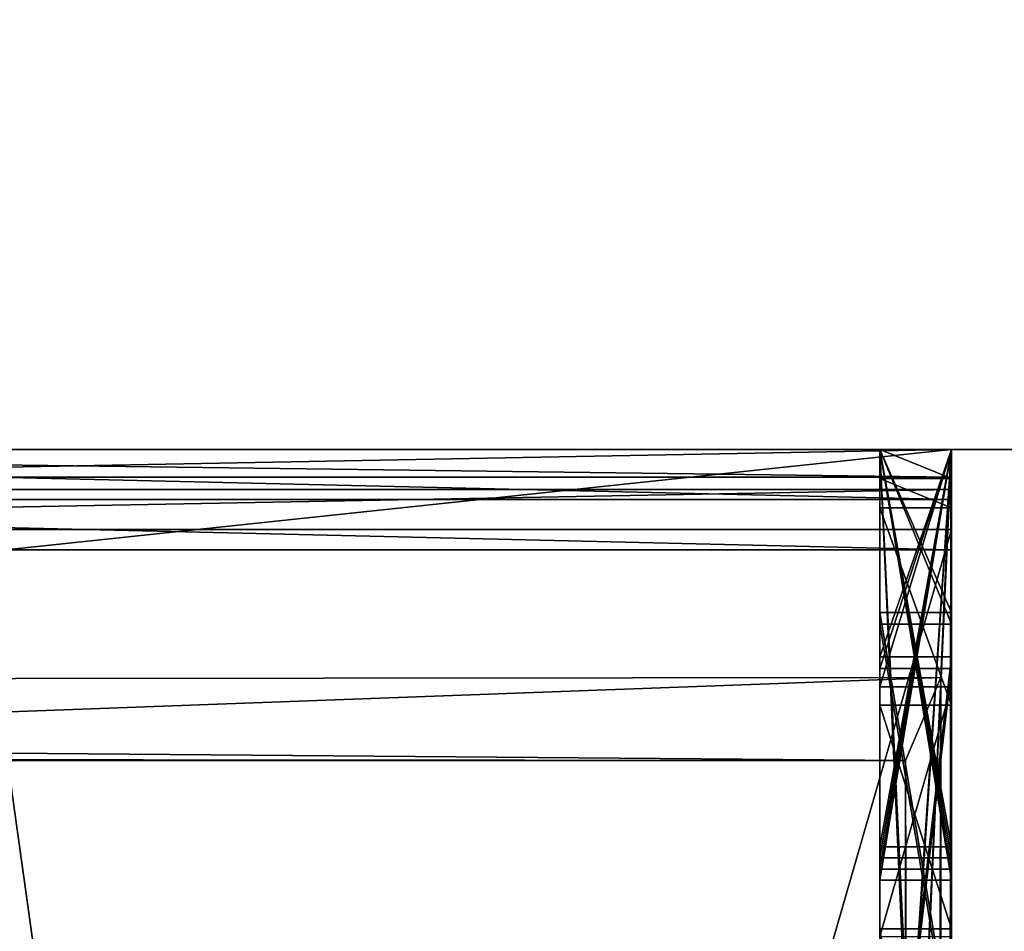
# Model space of a CAD drawing. Header units: millimetres. Extents: x -294 to 294, y -42 to 416.
# Tile 179 of 236: x 273.348 to 274.037, y -13.338 to -12.699. Entities that reach past the tile are written whole.
import ezdxf

# ---------------------------------------------------------------- set-up
doc = ezdxf.new("R2010")
doc.units = ezdxf.units.MM
doc.header["$LTSCALE"] = 65.185185
for name, color, linetype in [('1000', 7, 'CONTINUOUS'), ('1001', 7, 'CONTINUOUS'), ('1002', 7, 'CONTINUOUS'), ('1003', 7, 'CONTINUOUS'), ('1004', 7, 'CONTINUOUS'), ('1005', 7, 'CONTINUOUS'), ('1007', 7, 'CONTINUOUS'), ('1008', 7, 'CONTINUOUS'), ('1009', 7, 'CONTINUOUS'), ('1010', 7, 'CONTINUOUS'), ('1012', 7, 'CONTINUOUS'), ('1013', 7, 'CONTINUOUS'), ('1014', 7, 'CONTINUOUS'), ('1015', 7, 'CONTINUOUS'), ('1016', 7, 'CONTINUOUS'), ('1017', 7, 'CONTINUOUS'), ('1022', 7, 'CONTINUOUS'), ('1023', 7, 'CONTINUOUS'), ('1024', 7, 'CONTINUOUS'), ('1025', 7, 'CONTINUOUS'), ('1026', 7, 'CONTINUOUS'), ('1031', 7, 'CONTINUOUS'), ('1036', 7, 'CONTINUOUS'), ('785', 7, 'CONTINUOUS'), ('786', 7, 'CONTINUOUS'), ('814', 7, 'CONTINUOUS'), ('945', 7, 'CONTINUOUS'), ('946', 7, 'CONTINUOUS'), ('947', 7, 'CONTINUOUS'), ('948', 7, 'CONTINUOUS'), ('949', 7, 'CONTINUOUS'), ('950', 7, 'CONTINUOUS'), ('951', 7, 'CONTINUOUS'), ('952', 7, 'CONTINUOUS'), ('953', 7, 'CONTINUOUS'), ('954', 7, 'CONTINUOUS'), ('956', 7, 'CONTINUOUS'), ('957', 7, 'CONTINUOUS'), ('958', 7, 'CONTINUOUS'), ('959', 7, 'CONTINUOUS'), ('963', 7, 'CONTINUOUS'), ('964', 7, 'CONTINUOUS'), ('965', 7, 'CONTINUOUS'), ('969', 7, 'CONTINUOUS'), ('970', 7, 'CONTINUOUS'), ('971', 7, 'CONTINUOUS'), ('975', 7, 'CONTINUOUS'), ('976', 7, 'CONTINUOUS'), ('977', 7, 'CONTINUOUS'), ('981', 7, 'CONTINUOUS'), ('982', 7, 'CONTINUOUS'), ('983', 7, 'CONTINUOUS'), ('988', 7, 'CONTINUOUS'), ('989', 7, 'CONTINUOUS'), ('990', 7, 'CONTINUOUS'), ('991', 7, 'CONTINUOUS'), ('992', 7, 'CONTINUOUS'), ('993', 7, 'CONTINUOUS'), ('995', 7, 'CONTINUOUS'), ('996', 7, 'CONTINUOUS'), ('997', 7, 'CONTINUOUS'), ('998', 7, 'CONTINUOUS')]:
    doc.layers.add(name, color=color, linetype=linetype)

msp = doc.modelspace()

# ---------------------------------------------------------------- linework, layer by layer
at = {"layer": '1000', "color": 250, "linetype": 'Continuous', "true_color": 0x404040}
for points in [[(274, -13, -109.95434), (273.95, -13, -109.95434), (273.95, -13.28614, -110.02946), (274, -13, -109.95434)], [(274, -13.28614, -110.02946), (274, -13, -109.95434), (273.95, -13.28614, -110.02946), (274, -13.28614, -110.02946)]]:
    msp.add_3dface(points, dxfattribs=at)
at = {"layer": '1001', "color": 250, "linetype": 'Continuous', "true_color": 0x404040}
for points in [[(273.95, -13, -110.14437), (274, -13, -110.14437), (274, -13.28614, -110.02946), (273.95, -13, -110.14437)], [(273.95, -13, -110.14437), (274, -13.28614, -110.02946), (273.95, -13.28614, -110.02946), (273.95, -13, -110.14437)]]:
    msp.add_3dface(points, dxfattribs=at)
at = {"layer": '1002', "color": 250, "linetype": 'Continuous', "true_color": 0x404040}
for points in [[(273.95, -13, -113.51682), (274, -13, -113.51682), (274, -14.10137, -113.80502), (273.95, -13, -113.51682)], [(273.95, -13, -113.51682), (274, -14.10137, -113.80502), (273.95, -14.10137, -113.80502), (273.95, -13, -113.51682)]]:
    msp.add_3dface(points, dxfattribs=at)
at = {"layer": '1003', "color": 250, "linetype": 'Continuous', "true_color": 0x404040}
for points in [[(273.95, -13, -116.00191), (273.95, -13, -115.72552), (273.95, -13.29393, -115.64486), (273.95, -13, -116.00191)], [(273.95, -14.10906, -115.69804), (273.95, -13, -116.00191), (273.95, -14.1089, -115.65957), (273.95, -14.10906, -115.69804)], [(273.95, -14.1089, -115.65957), (273.95, -13, -116.00191), (273.95, -13.29393, -115.64486), (273.95, -14.1089, -115.65957)], [(273.95, -13, -115.53095), (273.95, -13, -115.22853), (273.95, -13.29393, -115.64486), (273.95, -13, -115.53095)], [(273.95, -13, -115.22853), (273.95, -14.1089, -115.65957), (273.95, -13.29393, -115.64486), (273.95, -13, -115.22853)]]:
    msp.add_3dface(points, dxfattribs=at)
at = {"layer": '1004', "color": 250, "linetype": 'Continuous', "true_color": 0x404040}
for points in [[(273.95, -13, -114.28721), (273.95, -13, -113.99677), (273.95, -13.30177, -113.87558), (273.95, -13, -114.28721)], [(273.95, -13, -114.28721), (273.95, -14.10137, -113.80502), (273.95, -14.10152, -113.84348), (273.95, -13, -114.28721)], [(273.95, -14.10137, -113.80502), (273.95, -13, -114.28721), (273.95, -13.30177, -113.87558), (273.95, -14.10137, -113.80502)], [(273.95, -13, -113.79636), (273.95, -13, -113.51682), (273.95, -13.30177, -113.87558), (273.95, -13, -113.79636)], [(273.95, -13, -113.51682), (273.95, -14.10137, -113.80502), (273.95, -13.30177, -113.87558), (273.95, -13, -113.51682)]]:
    msp.add_3dface(points, dxfattribs=at)
at = {"layer": '1005', "color": 250, "linetype": 'Continuous', "true_color": 0x404040}
for points in [[(274, -13, -116.00191), (273.95, -13, -116.00191), (273.95, -14.10906, -115.69804), (274, -13, -116.00191)], [(274, -14.10906, -115.69804), (274, -13, -116.00191), (273.95, -14.10906, -115.69804), (274, -14.10906, -115.69804)]]:
    msp.add_3dface(points, dxfattribs=at)
at = {"layer": '1007', "color": 250, "linetype": 'Continuous', "true_color": 0x404040}
for points in [[(273.95, -13, -115.22853), (274, -13, -115.22853), (274, -14.1089, -115.65957), (273.95, -13, -115.22853)], [(273.95, -13, -115.22853), (274, -14.1089, -115.65957), (273.95, -14.1089, -115.65957), (273.95, -13, -115.22853)]]:
    msp.add_3dface(points, dxfattribs=at)
at = {"layer": '1008', "color": 250, "linetype": 'Continuous', "true_color": 0x404040}
for points in [[(274, -13, -115.53095), (273.95, -13, -115.53095), (273.95, -13.29393, -115.64486), (274, -13, -115.53095)], [(274, -13.29393, -115.64486), (274, -13, -115.53095), (273.95, -13.29393, -115.64486), (274, -13.29393, -115.64486)]]:
    msp.add_3dface(points, dxfattribs=at)
at = {"layer": '1009', "color": 250, "linetype": 'Continuous', "true_color": 0x404040}
for points in [[(273.95, -13, -115.72552), (274, -13, -115.72552), (274, -13.29393, -115.64486), (273.95, -13, -115.72552)], [(273.95, -13, -115.72552), (274, -13.29393, -115.64486), (273.95, -13.29393, -115.64486), (273.95, -13, -115.72552)]]:
    msp.add_3dface(points, dxfattribs=at)
at = {"layer": '1010', "color": 250, "linetype": 'Continuous', "true_color": 0x404040}
for points in [[(274, -13, -114.28721), (273.95, -13, -114.28721), (273.95, -14.10152, -113.84348), (274, -13, -114.28721)], [(274, -14.10152, -113.84348), (274, -13, -114.28721), (273.95, -14.10152, -113.84348), (274, -14.10152, -113.84348)]]:
    msp.add_3dface(points, dxfattribs=at)
at = {"layer": '1012', "color": 250, "linetype": 'Continuous', "true_color": 0x404040}
for points in [[(274, -13, -113.79636), (273.95, -13, -113.79636), (273.95, -13.30177, -113.87558), (274, -13, -113.79636)], [(274, -13.30177, -113.87558), (274, -13, -113.79636), (273.95, -13.30177, -113.87558), (274, -13.30177, -113.87558)]]:
    msp.add_3dface(points, dxfattribs=at)
at = {"layer": '1013', "color": 250, "linetype": 'Continuous', "true_color": 0x404040}
for points in [[(273.95, -13, -113.99677), (274, -13, -113.99677), (274, -13.30177, -113.87558), (273.95, -13, -113.99677)], [(273.95, -13, -113.99677), (274, -13.30177, -113.87558), (273.95, -13.30177, -113.87558), (273.95, -13, -113.99677)]]:
    msp.add_3dface(points, dxfattribs=at)
at = {"layer": '1014', "color": 250, "linetype": 'Continuous', "true_color": 0x404040}
for points in [[(273.95, -13, -118.01145), (274, -13, -118.01145), (274, -13.11424, -118.01099), (273.95, -13, -118.01145)], [(273.95, -13, -118.01145), (274, -13.11424, -118.01099), (273.95, -13.11424, -118.01099), (273.95, -13, -118.01145)]]:
    msp.add_3dface(points, dxfattribs=at)
at = {"layer": '1015', "color": 250, "linetype": 'Continuous', "true_color": 0x404040}
for points in [[(273.95, -13, -118.28069), (273.95, -13, -118.01145), (273.95, -13.14538, -118.2801), (273.95, -13, -118.28069)], [(273.95, -13, -118.01145), (273.95, -13.11424, -118.01099), (273.95, -13.90591, -118.15145), (273.95, -13, -118.01145)], [(273.95, -13.14538, -118.2801), (273.95, -13, -118.01145), (273.95, -13.57472, -118.25705), (273.95, -13.14538, -118.2801)], [(273.95, -13.57472, -118.25705), (273.95, -13, -118.01145), (273.95, -13.90591, -118.15145), (273.95, -13.57472, -118.25705)], [(273.95, -13.90591, -118.15145), (273.95, -13.11424, -118.01099), (273.95, -13.41521, -117.99976), (273.95, -13.90591, -118.15145)]]:
    msp.add_3dface(points, dxfattribs=at)
at = {"layer": '1016', "color": 250, "linetype": 'Continuous', "true_color": 0x404040}
for points in [[(274, -13, -118.28069), (273.95, -13, -118.28069), (273.95, -13.14538, -118.2801), (274, -13, -118.28069)], [(274, -13.14538, -118.2801), (274, -13, -118.28069), (273.95, -13.14538, -118.2801), (274, -13.14538, -118.2801)]]:
    msp.add_3dface(points, dxfattribs=at)
at = {"layer": '1017', "color": 250, "linetype": 'Continuous', "true_color": 0x404040}
for points in [[(274, -13.58624, -118.25547), (274, -13.14538, -118.2801), (273.95, -13.57472, -118.25705), (274, -13.58624, -118.25547)], [(274, -13.14538, -118.2801), (273.95, -13.14538, -118.2801), (273.95, -13.57472, -118.25705), (274, -13.14538, -118.2801)]]:
    msp.add_3dface(points, dxfattribs=at)
at = {"layer": '1022', "color": 250, "linetype": 'Continuous', "true_color": 0x404040}
for points in [[(274, -13.11424, -118.01099), (274, -13.41205, -118.00001), (273.95, -13.11424, -118.01099), (274, -13.11424, -118.01099)], [(273.95, -13.11424, -118.01099), (274, -13.41205, -118.00001), (273.95, -13.41521, -117.99976), (273.95, -13.11424, -118.01099)]]:
    msp.add_3dface(points, dxfattribs=at)
at = {"layer": '1023', "color": 250, "linetype": 'Continuous', "true_color": 0x404040}
for points in [[(273.95, -13, -120.01147), (274, -13, -120.01147), (274, -13.12236, -120.01097), (273.95, -13, -120.01147)], [(273.95, -13, -120.01147), (274, -13.12236, -120.01097), (273.95, -13.12236, -120.01097), (273.95, -13, -120.01147)]]:
    msp.add_3dface(points, dxfattribs=at)
at = {"layer": '1024', "color": 250, "linetype": 'Continuous', "true_color": 0x404040}
for points in [[(273.95, -13, -120.2807), (273.95, -13, -120.01147), (273.95, -13.15351, -120.28008), (273.95, -13, -120.2807)], [(273.95, -13, -120.01147), (273.95, -13.12236, -120.01097), (273.95, -13.91404, -120.15143), (273.95, -13, -120.01147)], [(273.95, -13.15351, -120.28008), (273.95, -13, -120.01147), (273.95, -13.58284, -120.25703), (273.95, -13.15351, -120.28008)], [(273.95, -13.58284, -120.25703), (273.95, -13, -120.01147), (273.95, -13.91404, -120.15143), (273.95, -13.58284, -120.25703)], [(273.95, -13.91404, -120.15143), (273.95, -13.12236, -120.01097), (273.95, -13.42333, -119.99975), (273.95, -13.91404, -120.15143)]]:
    msp.add_3dface(points, dxfattribs=at)
at = {"layer": '1025', "color": 250, "linetype": 'Continuous', "true_color": 0x404040}
for points in [[(274, -13, -120.2807), (273.95, -13, -120.2807), (273.95, -13.15351, -120.28008), (274, -13, -120.2807)], [(274, -13.15351, -120.28008), (274, -13, -120.2807), (273.95, -13.15351, -120.28008), (274, -13.15351, -120.28008)]]:
    msp.add_3dface(points, dxfattribs=at)
at = {"layer": '1026', "color": 250, "linetype": 'Continuous', "true_color": 0x404040}
for points in [[(274, -13.59436, -120.25545), (274, -13.15351, -120.28008), (273.95, -13.58284, -120.25703), (274, -13.59436, -120.25545)], [(274, -13.15351, -120.28008), (273.95, -13.15351, -120.28008), (273.95, -13.58284, -120.25703), (274, -13.15351, -120.28008)]]:
    msp.add_3dface(points, dxfattribs=at)
at = {"layer": '1031', "color": 250, "linetype": 'Continuous', "true_color": 0x404040}
for points in [[(274, -13.12236, -120.01097), (274, -13.42017, -119.99999), (273.95, -13.12236, -120.01097), (274, -13.12236, -120.01097)], [(273.95, -13.12236, -120.01097), (274, -13.42017, -119.99999), (273.95, -13.42333, -119.99975), (273.95, -13.12236, -120.01097)]]:
    msp.add_3dface(points, dxfattribs=at)
at = {"layer": '1036', "color": 250, "linetype": 'Continuous', "true_color": 0x404040}
for points in [[(273.96779, -13.21792, -19.41745), (272.1, -13.2163, -19.01745), (273.33846, -13.21267, -18.12333), (273.96779, -13.21792, -19.41745)], [(272.28417, -13.21703, -19.19694), (272.1, -13.2163, -19.01745), (273.96779, -13.21792, -19.41745), (272.28417, -13.21703, -19.19694)], [(272.41652, -13.21792, -19.41745), (272.28417, -13.21703, -19.19694), (273.96779, -13.21792, -19.41745), (272.41652, -13.21792, -19.41745)]]:
    msp.add_3dface(points, dxfattribs=at)
at = {"layer": '785', "color": 250, "linetype": 'Continuous', "true_color": 0x404040}
for points in [[(275.7, -13), (252.6, -13), (255.23225, -13, -18.05057), (275.7, -13)], [(252.6, -13, -447), (275.7, -13, -447), (260.79574, -13, -443.42183), (252.6, -13, -447)], [(257, -13, -17.31832), (275.7, -13), (255.23225, -13, -18.05057), (257, -13, -17.31832)], [(257.69742, -13, -17.31832), (275.7, -13), (257, -13, -17.31832), (257.69742, -13, -17.31832)], [(257.6975, -13, -18.81833), (275.7, -13), (257.69742, -13, -17.31832), (257.6975, -13, -18.81833)], [(275.7, -13), (257.6975, -13, -18.81833), (272.49907, -13, -19.77523), (275.7, -13)], [(260.79574, -13, -443.42183), (275.7, -13, -447), (270.95366, -13, -413.42158), (260.79574, -13, -443.42183)], [(274, -13, -352.32605), (272.5, -13, -352.32605), (270.95366, -13, -413.42158), (274, -13, -352.32605)], [(275.7, -13, -447), (274, -13, -352.32605), (270.95366, -13, -413.42158), (275.7, -13, -447)], [(275.7, -13), (272.49907, -13, -19.77523), (273.99963, -13, -19.77523), (275.7, -13)], [(272.5, -13, -339.82136), (272.5, -13, -348.8179), (274, -13, -339.82136), (272.5, -13, -339.82136)], [(274, -13, -339.82136), (272.5, -13, -348.8179), (274, -13, -348.8179), (274, -13, -339.82136)], [(273.95, -13, -120.2807), (274, -13, -120.2807), (274, -13, -120.01147), (273.95, -13, -120.2807)], [(273.95, -13, -120.01147), (273.95, -13, -120.2807), (274, -13, -120.01147), (273.95, -13, -120.01147)], [(273.95, -13, -118.28069), (274, -13, -118.28069), (274, -13, -118.01145), (273.95, -13, -118.28069)], [(273.95, -13, -118.01145), (273.95, -13, -118.28069), (274, -13, -118.01145), (273.95, -13, -118.01145)], [(273.95, -13, -116.00191), (274, -13, -116.00191), (274, -13, -115.72552), (273.95, -13, -116.00191)], [(273.95, -13, -115.72552), (273.95, -13, -116.00191), (274, -13, -115.72552), (273.95, -13, -115.72552)], [(273.95, -13, -115.53095), (274, -13, -115.53095), (274, -13, -115.22853), (273.95, -13, -115.53095)], [(273.95, -13, -115.22853), (273.95, -13, -115.53095), (274, -13, -115.22853), (273.95, -13, -115.22853)], [(273.95, -13, -114.28721), (274, -13, -114.28721), (274, -13, -113.99677), (273.95, -13, -114.28721)], [(273.95, -13, -113.99677), (273.95, -13, -114.28721), (274, -13, -113.99677), (273.95, -13, -113.99677)], [(273.95, -13, -113.79636), (274, -13, -113.79636), (274, -13, -113.51682), (273.95, -13, -113.79636)], [(273.95, -13, -113.51682), (273.95, -13, -113.79636), (274, -13, -113.51682), (273.95, -13, -113.51682)], [(273.95, -13, -112.15151), (274, -13, -112.15151), (274, -13, -111.87511), (273.95, -13, -112.15151)], [(273.95, -13, -111.87511), (273.95, -13, -112.15151), (274, -13, -111.87511), (273.95, -13, -111.87511)], [(273.95, -13, -111.69089), (274, -13, -111.69089), (274, -13, -111.38848), (273.95, -13, -111.69089)], [(273.95, -13, -111.38848), (273.95, -13, -111.69089), (274, -13, -111.38848), (273.95, -13, -111.38848)], [(273.95, -13, -110.43479), (274, -13, -110.43479), (274, -13, -110.14437), (273.95, -13, -110.43479)], [(273.95, -13, -110.14437), (273.95, -13, -110.43479), (274, -13, -110.14437), (273.95, -13, -110.14437)], [(273.95, -13, -109.95434), (274, -13, -109.95434), (274, -13, -109.67478), (273.95, -13, -109.95434)], [(273.95, -13, -109.67478), (273.95, -13, -109.95434), (274, -13, -109.67478), (273.95, -13, -109.67478)], [(273.95, -13, -107.50324), (274, -13, -107.50324), (274, -13, -107.17913), (273.95, -13, -107.50324)], [(273.95, -13, -107.17913), (273.95, -13, -107.50324), (274, -13, -107.17913), (273.95, -13, -107.17913)], [(273.95, -13, -103.31903), (274, -13, -103.31903), (274, -13, -103.04979), (273.95, -13, -103.31903)], [(273.95, -13, -103.04979), (273.95, -13, -103.31903), (274, -13, -103.04979), (273.95, -13, -103.04979)], [(273.95, -13, -101.39593), (274, -13, -101.39593), (274, -13, -101.1267), (273.95, -13, -101.39593)], [(273.95, -13, -101.1267), (273.95, -13, -101.39593), (274, -13, -101.1267), (273.95, -13, -101.1267)], [(273.95, -13, -99.47284), (274, -13, -99.47284), (274, -13, -99.20361), (273.95, -13, -99.47284)], [(273.95, -13, -99.20361), (273.95, -13, -99.47284), (274, -13, -99.20361), (273.95, -13, -99.20361)], [(273.99991, -13, -19.79678), (275.7, -13), (273.99963, -13, -19.77523), (273.99991, -13, -19.79678)], [(274, -13, -19.81834), (275.7, -13), (273.99991, -13, -19.79678), (274, -13, -19.81834)], [(275.7, -13, -447), (275.7, -13), (274, -13, -352.32605), (275.7, -13, -447)], [(274, -13, -339.82136), (275.7, -13), (274, -13, -120.2807), (274, -13, -339.82136)], [(275.7, -13), (274, -13, -339.82136), (274, -13, -348.8179), (275.7, -13)], [(274, -13, -120.2807), (275.7, -13), (274, -13, -120.01147), (274, -13, -120.2807)], [(274, -13, -120.01147), (275.7, -13), (274, -13, -118.28069), (274, -13, -120.01147)], [(274, -13, -118.28069), (275.7, -13), (274, -13, -118.01145), (274, -13, -118.28069)], [(274, -13, -118.01145), (275.7, -13), (274, -13, -116.00191), (274, -13, -118.01145)], [(274, -13, -116.00191), (275.7, -13), (274, -13, -115.72552), (274, -13, -116.00191)], [(274, -13, -115.72552), (275.7, -13), (274, -13, -115.53095), (274, -13, -115.72552)], [(274, -13, -115.53095), (275.7, -13), (274, -13, -115.22853), (274, -13, -115.53095)], [(274, -13, -115.22853), (275.7, -13), (274, -13, -114.28721), (274, -13, -115.22853)], [(274, -13, -114.28721), (275.7, -13), (274, -13, -113.99677), (274, -13, -114.28721)], [(274, -13, -113.99677), (275.7, -13), (274, -13, -113.79636), (274, -13, -113.99677)], [(274, -13, -113.79636), (275.7, -13), (274, -13, -113.51682), (274, -13, -113.79636)], [(274, -13, -113.51682), (275.7, -13), (274, -13, -112.15151), (274, -13, -113.51682)], [(274, -13, -112.15151), (275.7, -13), (274, -13, -111.87511), (274, -13, -112.15151)], [(274, -13, -111.87511), (275.7, -13), (274, -13, -111.69089), (274, -13, -111.87511)], [(274, -13, -111.69089), (275.7, -13), (274, -13, -111.38848), (274, -13, -111.69089)], [(274, -13, -111.38848), (275.7, -13), (274, -13, -110.43479), (274, -13, -111.38848)], [(274, -13, -110.43479), (275.7, -13), (274, -13, -110.14437), (274, -13, -110.43479)], [(274, -13, -110.14437), (275.7, -13), (274, -13, -109.95434), (274, -13, -110.14437)], [(274, -13, -109.95434), (275.7, -13), (274, -13, -109.67478), (274, -13, -109.95434)], [(274, -13, -109.67478), (275.7, -13), (274, -13, -107.50324), (274, -13, -109.67478)], [(274, -13, -107.50324), (275.7, -13), (274, -13, -107.17913), (274, -13, -107.50324)], [(274, -13, -107.17913), (275.7, -13), (274, -13, -103.31903), (274, -13, -107.17913)], [(274, -13, -103.31903), (275.7, -13), (274, -13, -103.04979), (274, -13, -103.31903)], [(274, -13, -103.04979), (275.7, -13), (274, -13, -101.39593), (274, -13, -103.04979)], [(274, -13, -101.39593), (275.7, -13), (274, -13, -101.1267), (274, -13, -101.39593)], [(274, -13, -101.1267), (275.7, -13), (274, -13, -99.47284), (274, -13, -101.1267)], [(274, -13, -99.47284), (275.7, -13), (274, -13, -99.20361), (274, -13, -99.47284)], [(274, -13, -99.20361), (275.7, -13), (274, -13, -19.81834), (274, -13, -99.20361)], [(274, -13, -352.32605), (275.7, -13), (274, -13, -348.8179), (274, -13, -352.32605)]]:
    msp.add_3dface(points, dxfattribs=at)
at = {"layer": '786', "color": 250, "linetype": 'Continuous', "true_color": 0x404040}
for points in [[(252.6, -13), (275.7, -13), (275.7, 27.2), (252.6, -13)], [(252.6, -13), (275.7, 27.2), (260, 7), (252.6, -13)]]:
    msp.add_3dface(points, dxfattribs=at)
at = {"layer": '814', "color": 250, "linetype": 'Continuous', "true_color": 0x404040}
for points in [[(275.7, 27.2, -447), (275.7, -13, -447), (273.75, 17.64533, -447), (275.7, 27.2, -447)], [(273.75, 17.64533, -447), (275.7, -13, -447), (273.75, 4.99523, -447), (273.75, 17.64533, -447)], [(272.5, 4.99523, -447), (275.7, -13, -447), (256, 3.69522, -447), (272.5, 4.99523, -447)], [(273.75, 4.99523, -447), (275.7, -13, -447), (272.5, 4.99523, -447), (273.75, 4.99523, -447)], [(275.7, -13, -447), (252.6, 1.53849, -447), (254.75, 3.69522, -447), (275.7, -13, -447)], [(256, 3.69522, -447), (275.7, -13, -447), (254.75, 3.69522, -447), (256, 3.69522, -447)], [(252.6, 1.53849, -447), (275.7, -13, -447), (252.58184, 1.40503, -447), (252.6, 1.53849, -447)], [(252.58184, 1.40503, -447), (275.7, -13, -447), (252.52875, 1.28124, -447), (252.58184, 1.40503, -447)], [(252.52875, 1.28124, -447), (275.7, -13, -447), (252.15676, 0.66126, -447), (252.52875, 1.28124, -447)], [(252.15676, 0.66126, -447), (275.7, -13, -447), (252.03994, 0.38894, -447), (252.15676, 0.66126, -447)], [(252.03994, 0.38894, -447), (275.7, -13, -447), (252, 0.09532, -447), (252.03994, 0.38894, -447)], [(275.7, -13, -447), (252.6, -13, -447), (252, 0.09532, -447), (275.7, -13, -447)]]:
    msp.add_3dface(points, dxfattribs=at)
at = {"layer": '945', "color": 250, "linetype": 'Continuous', "true_color": 0x404040}
for points in [[(273.99963, -13, -19.77523), (272.49907, -13, -19.77523), (272.4811, -13.1613, -19.6242), (273.99963, -13, -19.77523)], [(273.99963, -13, -19.77523), (272.4811, -13.1613, -19.6242), (273.99271, -13.1597, -19.62686), (273.99963, -13, -19.77523)], [(272.4811, -13.1613, -19.6242), (272.41652, -13.21792, -19.41745), (273.99271, -13.1597, -19.62686), (272.4811, -13.1613, -19.6242)], [(273.99271, -13.1597, -19.62686), (272.41652, -13.21792, -19.41745), (273.96779, -13.21792, -19.41745), (273.99271, -13.1597, -19.62686)]]:
    msp.add_3dface(points, dxfattribs=at)
at = {"layer": '946', "color": 250, "linetype": 'Continuous', "true_color": 0x404040}
for points in [[(273.99481, -17.5733, -19.63873), (273.99963, -13, -19.77523), (273.99271, -13.1597, -19.62686), (273.99481, -17.5733, -19.63873)], [(273.99481, -17.5733, -19.63873), (274, -17.41951, -19.80038), (273.99963, -13, -19.77523), (273.99481, -17.5733, -19.63873)], [(274, -17.41951, -19.80038), (273.99991, -13, -19.79678), (273.99963, -13, -19.77523), (274, -17.41951, -19.80038)], [(274, -17.41951, -19.80038), (274, -13, -19.81834), (273.99991, -13, -19.79678), (274, -17.41951, -19.80038)], [(273.9793, -17.72608, -19.4781), (273.99271, -13.1597, -19.62686), (273.96779, -13.21792, -19.41745), (273.9793, -17.72608, -19.4781)], [(273.9793, -17.72608, -19.4781), (273.99481, -17.5733, -19.63873), (273.99271, -13.1597, -19.62686), (273.9793, -17.72608, -19.4781)], [(273.12018, -17.71178, -17.89524), (273.96779, -17.71789, -19.39917), (273.33846, -13.21267, -18.12333), (273.12018, -17.71178, -17.89524)], [(273.96779, -17.71789, -19.39917), (273.96779, -13.21792, -19.41745), (273.33846, -13.21267, -18.12333), (273.96779, -17.71789, -19.39917)], [(273.9793, -17.72608, -19.4781), (273.96779, -13.21792, -19.41745), (273.97389, -17.72001, -19.43878), (273.9793, -17.72608, -19.4781)], [(273.97389, -17.72001, -19.43878), (273.96779, -13.21792, -19.41745), (273.96779, -17.71789, -19.39917), (273.97389, -17.72001, -19.43878)]]:
    msp.add_3dface(points, dxfattribs=at)
at = {"layer": '947', "color": 250, "linetype": 'Continuous', "true_color": 0x404040}
for points in [[(274, -13, -352.32605), (274, -13, -348.8179), (274, -13.03506, -352.32218), (274, -13, -352.32605)], [(274, -13.03506, -352.32218), (274, -13, -348.8179), (274, -13.028, -348.82015), (274, -13.03506, -352.32218)], [(274, -13.05608, -348.82082), (274, -13.03506, -352.32218), (274, -13.028, -348.82015), (274, -13.05608, -348.82082)], [(274, -13.0703, -352.32079), (274, -13.03506, -352.32218), (274, -13.05608, -348.82082), (274, -13.0703, -352.32079)], [(274, -18.25604, -348.7997), (274, -13.0703, -352.32079), (274, -13.05608, -348.82082), (274, -18.25604, -348.7997)], [(274, -18.27026, -352.29967), (274, -13.0703, -352.32079), (274, -18.25604, -348.7997), (274, -18.27026, -352.29967)]]:
    msp.add_3dface(points, dxfattribs=at)
at = {"layer": '948', "color": 250, "linetype": 'Continuous', "true_color": 0x404040}
for points in [[(274, -17.41951, -19.80038), (274, -18.7215, -340.29774), (274, -13, -19.81834), (274, -17.41951, -19.80038)], [(274, -13, -120.2807), (274, -18.7215, -340.29774), (274, -18.5736, -339.9448), (274, -13, -120.2807)], [(274, -18.7215, -340.29774), (274, -13, -120.2807), (274, -13.15351, -120.28008), (274, -18.7215, -340.29774)], [(274, -13, -19.81834), (274, -18.7215, -340.29774), (274, -14.04203, -99.19937), (274, -13, -19.81834)], [(274, -13, -339.82136), (274, -13, -120.2807), (274, -13.01952, -339.8209), (274, -13, -339.82136)], [(274, -13.01952, -339.8209), (274, -13, -120.2807), (274, -18.21948, -339.79977), (274, -13.01952, -339.8209)], [(274, -18.21948, -339.79977), (274, -13, -120.2807), (274, -18.5736, -339.9448), (274, -18.21948, -339.79977)], [(274, -13, -120.01147), (274, -13, -118.28069), (274, -13.12236, -120.01097), (274, -13, -120.01147)], [(274, -13, -118.28069), (274, -13.14538, -118.2801), (274, -13.85265, -118.85415), (274, -13, -118.28069)], [(274, -13.12236, -120.01097), (274, -13, -118.28069), (274, -13.42017, -119.99999), (274, -13.12236, -120.01097)], [(274, -13.42017, -119.99999), (274, -13, -118.28069), (274, -13.65425, -119.95276), (274, -13.42017, -119.99999)], [(274, -13.65425, -119.95276), (274, -13, -118.28069), (274, -13.89411, -119.59257), (274, -13.65425, -119.95276)], [(274, -13.89411, -119.59257), (274, -13, -118.28069), (274, -13.88195, -119.49201), (274, -13.89411, -119.59257)], [(274, -13.88195, -119.49201), (274, -13, -118.28069), (274, -13.85004, -119.39623), (274, -13.88195, -119.49201)], [(274, -13.85004, -119.39623), (274, -13, -118.28069), (274, -13.74986, -119.20725), (274, -13.85004, -119.39623)], [(274, -13.74986, -119.20725), (274, -13, -118.28069), (274, -13.62252, -119.01374), (274, -13.74986, -119.20725)], [(274, -13.62252, -119.01374), (274, -13, -118.28069), (274, -13.85265, -118.85415), (274, -13.62252, -119.01374)], [(274, -13, -118.01145), (274, -13, -116.00191), (274, -13.11424, -118.01099), (274, -13, -118.01145)], [(274, -13, -116.00191), (274, -14.10906, -115.69804), (274, -13.84452, -116.85417), (274, -13, -116.00191)], [(274, -13.11424, -118.01099), (274, -13, -116.00191), (274, -13.41205, -118.00001), (274, -13.11424, -118.01099)], [(274, -13.41205, -118.00001), (274, -13, -116.00191), (274, -13.64613, -117.95278), (274, -13.41205, -118.00001)], [(274, -13.64613, -117.95278), (274, -13, -116.00191), (274, -13.88598, -117.59259), (274, -13.64613, -117.95278)], [(274, -13.88598, -117.59259), (274, -13, -116.00191), (274, -13.87383, -117.49202), (274, -13.88598, -117.59259)], [(274, -13.87383, -117.49202), (274, -13, -116.00191), (274, -13.84192, -117.39625), (274, -13.87383, -117.49202)], [(274, -13.84192, -117.39625), (274, -13, -116.00191), (274, -13.6144, -117.01376), (274, -13.84192, -117.39625)], [(274, -13.6144, -117.01376), (274, -13, -116.00191), (274, -13.84452, -116.85417), (274, -13.6144, -117.01376)], [(274, -13, -115.22853), (274, -13, -114.28721), (274, -14.1089, -115.65957), (274, -13, -115.22853)], [(274, -13, -114.28721), (274, -14.10152, -113.84348), (274, -14.1089, -115.65957), (274, -13, -114.28721)], [(274, -13, -113.51682), (274, -13, -112.15151), (274, -14.10137, -113.80502), (274, -13, -113.51682)], [(274, -13, -112.15151), (274, -14.09343, -111.85191), (274, -14.10137, -113.80502), (274, -13, -112.15151)], [(274, -13, -111.38848), (274, -13, -110.43479), (274, -14.09328, -111.81345), (274, -13, -111.38848)], [(274, -13, -110.43479), (274, -14.0859, -109.99736), (274, -14.09328, -111.81345), (274, -13, -110.43479)], [(274, -13, -109.67478), (274, -13, -107.50324), (274, -13.16631, -107.56508), (274, -13, -109.67478)], [(274, -13.34113, -107.58691), (274, -13, -109.67478), (274, -13.16631, -107.56508), (274, -13.34113, -107.58691)], [(274, -13, -109.67478), (274, -13.34113, -107.58691), (274, -14.08574, -109.9589), (274, -13, -109.67478)], [(274, -13, -107.17913), (274, -13, -103.31903), (274, -13.33918, -106.07128), (274, -13, -107.17913)], [(274, -13.02026, -107.19525), (274, -13, -107.17913), (274, -13.66822, -107.17772), (274, -13.02026, -107.19525)], [(274, -13.66822, -107.17772), (274, -13, -107.17913), (274, -13.78711, -106.99909), (274, -13.66822, -107.17772)], [(274, -13.78711, -106.99909), (274, -13, -107.17913), (274, -13.33918, -106.07128), (274, -13.78711, -106.99909)], [(274, -13.75575, -104.46981), (274, -13, -103.31903), (274, -13.75106, -103.31597), (274, -13.75575, -104.46981)], [(274, -13, -103.31903), (274, -13.75575, -104.46981), (274, -13.49019, -105.81705), (274, -13, -103.31903)], [(274, -13.33918, -106.07128), (274, -13, -103.31903), (274, -13.49019, -105.81705), (274, -13.33918, -106.07128)], [(274, -13, -103.04979), (274, -13, -101.39593), (274, -14.05766, -103.0455), (274, -13, -103.04979)], [(274, -13.74794, -102.54675), (274, -13, -101.39593), (274, -13.74325, -101.39291), (274, -13.74794, -102.54675)], [(274, -13, -101.39593), (274, -13.74794, -102.54675), (274, -14.05766, -103.0455), (274, -13, -101.39593)], [(274, -13, -101.1267), (274, -13, -99.47284), (274, -14.04985, -101.12243), (274, -13, -101.1267)], [(274, -13.74013, -100.62369), (274, -13, -99.47284), (274, -13.73544, -99.46985), (274, -13.74013, -100.62369)], [(274, -13, -99.47284), (274, -13.74013, -100.62369), (274, -14.04985, -101.12243), (274, -13, -99.47284)], [(274, -13, -99.20361), (274, -13, -19.81834), (274, -14.04203, -99.19937), (274, -13, -99.20361)], [(274, -13.04092, -107.21132), (274, -13.02026, -107.19525), (274, -13.33583, -107.31769), (274, -13.04092, -107.21132)], [(274, -13.33583, -107.31769), (274, -13.02026, -107.19525), (274, -13.66822, -107.17772), (274, -13.33583, -107.31769)], [(274, -13.17903, -107.28841), (274, -13.04092, -107.21132), (274, -13.33583, -107.31769), (274, -13.17903, -107.28841)], [(274, -13.14538, -118.2801), (274, -13.58624, -118.25547), (274, -13.85265, -118.85415), (274, -13.14538, -118.2801)], [(274, -13.59436, -120.25545), (274, -18.7215, -340.29774), (274, -13.15351, -120.28008), (274, -13.59436, -120.25545)]]:
    msp.add_3dface(points, dxfattribs=at)
at = {"layer": '949', "color": 250, "linetype": 'Continuous', "true_color": 0x404040}
msp.add_3dface([(274, -13, -115.72552), (274, -13, -115.53095), (274, -13.29393, -115.64486), (274, -13, -115.72552)], dxfattribs=at)
at = {"layer": '950', "color": 250, "linetype": 'Continuous', "true_color": 0x404040}
msp.add_3dface([(274, -13, -113.99677), (274, -13, -113.79636), (274, -13.30177, -113.87558), (274, -13, -113.99677)], dxfattribs=at)
at = {"layer": '951', "color": 250, "linetype": 'Continuous', "true_color": 0x404040}
msp.add_3dface([(274, -13, -111.87511), (274, -13, -111.69089), (274, -13.27831, -111.79873), (274, -13, -111.87511)], dxfattribs=at)
at = {"layer": '952', "color": 250, "linetype": 'Continuous', "true_color": 0x404040}
msp.add_3dface([(274, -13, -110.14437), (274, -13, -109.95434), (274, -13.28614, -110.02946), (274, -13, -110.14437)], dxfattribs=at)
at = {"layer": '953', "color": 250, "linetype": 'Continuous', "true_color": 0x404040}
for points in [[(272.5, -13.03506, -352.32218), (272.5, -13, -352.32605), (274, -13.03506, -352.32218), (272.5, -13.03506, -352.32218)], [(272.5, -13, -352.32605), (274, -13, -352.32605), (274, -13.03506, -352.32218), (272.5, -13, -352.32605)], [(272.5, -13.0703, -352.32079), (272.5, -13.03506, -352.32218), (274, -13.0703, -352.32079), (272.5, -13.0703, -352.32079)], [(272.5, -13.03506, -352.32218), (274, -13.03506, -352.32218), (274, -13.0703, -352.32079), (272.5, -13.03506, -352.32218)]]:
    msp.add_3dface(points, dxfattribs=at)
at = {"layer": '954', "color": 250, "linetype": 'Continuous', "true_color": 0x404040}
for points in [[(274, -18.27026, -352.29967), (272.5, -18.27026, -352.29967), (272.5, -13.0703, -352.32079), (274, -18.27026, -352.29967)], [(274, -18.27026, -352.29967), (272.5, -13.0703, -352.32079), (274, -13.0703, -352.32079), (274, -18.27026, -352.29967)]]:
    msp.add_3dface(points, dxfattribs=at)
at = {"layer": '956', "color": 250, "linetype": 'Continuous', "true_color": 0x404040}
for points in [[(272.5, -13.05608, -348.82082), (272.5, -18.25604, -348.7997), (274, -13.05608, -348.82082), (272.5, -13.05608, -348.82082)], [(272.5, -18.25604, -348.7997), (274, -18.25604, -348.7997), (274, -13.05608, -348.82082), (272.5, -18.25604, -348.7997)]]:
    msp.add_3dface(points, dxfattribs=at)
at = {"layer": '957', "color": 250, "linetype": 'Continuous', "true_color": 0x404040}
for points in [[(272.5, -13, -348.8179), (272.5, -13.028, -348.82015), (274, -13, -348.8179), (272.5, -13, -348.8179)], [(274, -13, -348.8179), (272.5, -13.028, -348.82015), (274, -13.028, -348.82015), (274, -13, -348.8179)], [(272.5, -13.028, -348.82015), (272.5, -13.05608, -348.82082), (274, -13.028, -348.82015), (272.5, -13.028, -348.82015)], [(272.5, -13.05608, -348.82082), (274, -13.05608, -348.82082), (274, -13.028, -348.82015), (272.5, -13.05608, -348.82082)]]:
    msp.add_3dface(points, dxfattribs=at)
at = {"layer": '958', "color": 250, "linetype": 'Continuous', "true_color": 0x404040}
for points in [[(272.5, -13.01952, -339.8209), (272.5, -13, -339.82136), (274, -13.01952, -339.8209), (272.5, -13.01952, -339.8209)], [(272.5, -13, -339.82136), (274, -13, -339.82136), (274, -13.01952, -339.8209), (272.5, -13, -339.82136)]]:
    msp.add_3dface(points, dxfattribs=at)
at = {"layer": '959', "color": 250, "linetype": 'Continuous', "true_color": 0x404040}
for points in [[(272.5, -18.21948, -339.79977), (272.5, -13.01952, -339.8209), (274, -18.21948, -339.79977), (272.5, -18.21948, -339.79977)], [(272.5, -13.01952, -339.8209), (274, -13.01952, -339.8209), (274, -18.21948, -339.79977), (272.5, -13.01952, -339.8209)]]:
    msp.add_3dface(points, dxfattribs=at)
at = {"layer": '963', "color": 250, "linetype": 'Continuous', "true_color": 0x404040}
for points in [[(273.95, -13, -99.20361), (274, -13, -99.20361), (274, -14.04203, -99.19937), (273.95, -13, -99.20361)], [(273.95, -13, -99.20361), (274, -14.04203, -99.19937), (273.95, -14.04203, -99.19937), (273.95, -13, -99.20361)]]:
    msp.add_3dface(points, dxfattribs=at)
at = {"layer": '964', "color": 250, "linetype": 'Continuous', "true_color": 0x404040}
for points in [[(273.95, -13, -99.47284), (273.95, -13, -99.20361), (273.95, -13.73544, -99.46985), (273.95, -13, -99.47284)], [(273.95, -13, -99.20361), (273.95, -14.04203, -99.19937), (273.95, -13.73544, -99.46985), (273.95, -13, -99.20361)]]:
    msp.add_3dface(points, dxfattribs=at)
at = {"layer": '965', "color": 250, "linetype": 'Continuous', "true_color": 0x404040}
for points in [[(274, -13, -99.47284), (273.95, -13, -99.47284), (273.95, -13.73544, -99.46985), (274, -13, -99.47284)], [(274, -13.73544, -99.46985), (274, -13, -99.47284), (273.95, -13.73544, -99.46985), (274, -13.73544, -99.46985)]]:
    msp.add_3dface(points, dxfattribs=at)
at = {"layer": '969', "color": 250, "linetype": 'Continuous', "true_color": 0x404040}
for points in [[(273.95, -13, -101.1267), (274, -13, -101.1267), (274, -14.04985, -101.12243), (273.95, -13, -101.1267)], [(273.95, -13, -101.1267), (274, -14.04985, -101.12243), (273.95, -14.04985, -101.12243), (273.95, -13, -101.1267)]]:
    msp.add_3dface(points, dxfattribs=at)
at = {"layer": '970', "color": 250, "linetype": 'Continuous', "true_color": 0x404040}
for points in [[(273.95, -13, -101.39593), (273.95, -13, -101.1267), (273.95, -13.74325, -101.39291), (273.95, -13, -101.39593)], [(273.95, -13, -101.1267), (273.95, -14.04985, -101.12243), (273.95, -13.74325, -101.39291), (273.95, -13, -101.1267)]]:
    msp.add_3dface(points, dxfattribs=at)
at = {"layer": '971', "color": 250, "linetype": 'Continuous', "true_color": 0x404040}
for points in [[(274, -13, -101.39593), (273.95, -13, -101.39593), (273.95, -13.74325, -101.39291), (274, -13, -101.39593)], [(274, -13.74325, -101.39291), (274, -13, -101.39593), (273.95, -13.74325, -101.39291), (274, -13.74325, -101.39291)]]:
    msp.add_3dface(points, dxfattribs=at)
at = {"layer": '975', "color": 250, "linetype": 'Continuous', "true_color": 0x404040}
for points in [[(273.95, -13, -103.04979), (274, -13, -103.04979), (274, -14.05766, -103.0455), (273.95, -13, -103.04979)], [(273.95, -13, -103.04979), (274, -14.05766, -103.0455), (273.95, -14.05766, -103.0455), (273.95, -13, -103.04979)]]:
    msp.add_3dface(points, dxfattribs=at)
at = {"layer": '976', "color": 250, "linetype": 'Continuous', "true_color": 0x404040}
for points in [[(273.95, -13, -103.31903), (273.95, -13, -103.04979), (273.95, -13.75106, -103.31597), (273.95, -13, -103.31903)], [(273.95, -13, -103.04979), (273.95, -14.05766, -103.0455), (273.95, -13.75106, -103.31597), (273.95, -13, -103.04979)]]:
    msp.add_3dface(points, dxfattribs=at)
at = {"layer": '977', "color": 250, "linetype": 'Continuous', "true_color": 0x404040}
for points in [[(274, -13, -103.31903), (273.95, -13, -103.31903), (273.95, -13.75106, -103.31597), (274, -13, -103.31903)], [(274, -13.75106, -103.31597), (274, -13, -103.31903), (273.95, -13.75106, -103.31597), (274, -13.75106, -103.31597)]]:
    msp.add_3dface(points, dxfattribs=at)
at = {"layer": '981', "color": 250, "linetype": 'Continuous', "true_color": 0x404040}
for points in [[(273.95, -13, -107.17913), (274, -13, -107.17913), (274, -13.02026, -107.19525), (273.95, -13, -107.17913)], [(273.95, -13, -107.17913), (274, -13.02026, -107.19525), (273.95, -13.02026, -107.19525), (273.95, -13, -107.17913)], [(274, -13.02026, -107.19525), (274, -13.04092, -107.21132), (273.95, -13.02026, -107.19525), (274, -13.02026, -107.19525)], [(273.95, -13.02026, -107.19525), (274, -13.04092, -107.21132), (273.95, -13.04092, -107.21132), (273.95, -13.02026, -107.19525)]]:
    msp.add_3dface(points, dxfattribs=at)
at = {"layer": '982', "color": 250, "linetype": 'Continuous', "true_color": 0x404040}
for points in [[(273.95, -13, -107.50324), (273.95, -13, -107.17913), (273.95, -13.02026, -107.19525), (273.95, -13, -107.50324)], [(273.95, -13, -107.50324), (273.95, -13.02026, -107.19525), (273.95, -13.04092, -107.21132), (273.95, -13, -107.50324)], [(273.95, -13, -107.50324), (273.95, -13.04092, -107.21132), (273.95, -13.17903, -107.28841), (273.95, -13, -107.50324)], [(273.95, -13.16631, -107.56508), (273.95, -13, -107.50324), (273.95, -13.34113, -107.58691), (273.95, -13.16631, -107.56508)], [(273.95, -13.34113, -107.58691), (273.95, -13, -107.50324), (273.95, -13.90616, -107.33904), (273.95, -13.34113, -107.58691)], [(273.95, -13.90616, -107.33904), (273.95, -13, -107.50324), (273.95, -13.33583, -107.31769), (273.95, -13.90616, -107.33904)], [(273.95, -13.33583, -107.31769), (273.95, -13, -107.50324), (273.95, -13.17903, -107.28841), (273.95, -13.33583, -107.31769)], [(273.95, -13.66822, -107.17772), (273.95, -13.90616, -107.33904), (273.95, -13.33583, -107.31769), (273.95, -13.66822, -107.17772)]]:
    msp.add_3dface(points, dxfattribs=at)
at = {"layer": '983', "color": 250, "linetype": 'Continuous', "true_color": 0x404040}
for points in [[(274, -13, -107.50324), (273.95, -13, -107.50324), (273.95, -13.16631, -107.56508), (274, -13, -107.50324)], [(274, -13.16631, -107.56508), (274, -13, -107.50324), (273.95, -13.16631, -107.56508), (274, -13.16631, -107.56508)], [(274, -13.34113, -107.58691), (274, -13.16631, -107.56508), (273.95, -13.34113, -107.58691), (274, -13.34113, -107.58691)], [(274, -13.16631, -107.56508), (273.95, -13.16631, -107.56508), (273.95, -13.34113, -107.58691), (274, -13.16631, -107.56508)]]:
    msp.add_3dface(points, dxfattribs=at)
at = {"layer": '988', "color": 250, "linetype": 'Continuous', "true_color": 0x404040}
for points in [[(274, -13.33583, -107.31769), (274, -13.66822, -107.17772), (273.95, -13.33583, -107.31769), (274, -13.33583, -107.31769)], [(274, -13.66822, -107.17772), (273.95, -13.66822, -107.17772), (273.95, -13.33583, -107.31769), (274, -13.66822, -107.17772)]]:
    msp.add_3dface(points, dxfattribs=at)
at = {"layer": '989', "color": 250, "linetype": 'Continuous', "true_color": 0x404040}
for points in [[(274, -13.04092, -107.21132), (274, -13.17903, -107.28841), (273.95, -13.04092, -107.21132), (274, -13.04092, -107.21132)], [(273.95, -13.04092, -107.21132), (274, -13.17903, -107.28841), (273.95, -13.17903, -107.28841), (273.95, -13.04092, -107.21132)], [(274, -13.17903, -107.28841), (274, -13.33583, -107.31769), (273.95, -13.17903, -107.28841), (274, -13.17903, -107.28841)], [(274, -13.33583, -107.31769), (273.95, -13.33583, -107.31769), (273.95, -13.17903, -107.28841), (274, -13.33583, -107.31769)]]:
    msp.add_3dface(points, dxfattribs=at)
at = {"layer": '990', "color": 250, "linetype": 'Continuous', "true_color": 0x404040}
for points in [[(273.95, -13, -109.67478), (274, -13, -109.67478), (274, -14.08574, -109.9589), (273.95, -13, -109.67478)], [(273.95, -13, -109.67478), (274, -14.08574, -109.9589), (273.95, -14.08574, -109.9589), (273.95, -13, -109.67478)]]:
    msp.add_3dface(points, dxfattribs=at)
at = {"layer": '991', "color": 250, "linetype": 'Continuous', "true_color": 0x404040}
for points in [[(273.95, -13, -112.15151), (273.95, -13, -111.87511), (273.95, -13.27831, -111.79873), (273.95, -13, -112.15151)], [(273.95, -14.09343, -111.85191), (273.95, -13, -112.15151), (273.95, -14.09328, -111.81345), (273.95, -14.09343, -111.85191)], [(273.95, -14.09328, -111.81345), (273.95, -13, -112.15151), (273.95, -13.27831, -111.79873), (273.95, -14.09328, -111.81345)], [(273.95, -13, -111.69089), (273.95, -13, -111.38848), (273.95, -13.27831, -111.79873), (273.95, -13, -111.69089)], [(273.95, -13, -111.38848), (273.95, -14.09328, -111.81345), (273.95, -13.27831, -111.79873), (273.95, -13, -111.38848)]]:
    msp.add_3dface(points, dxfattribs=at)
at = {"layer": '992', "color": 250, "linetype": 'Continuous', "true_color": 0x404040}
for points in [[(273.95, -13, -110.43479), (273.95, -13, -110.14437), (273.95, -13.28614, -110.02946), (273.95, -13, -110.43479)], [(273.95, -13, -110.43479), (273.95, -14.08574, -109.9589), (273.95, -14.0859, -109.99736), (273.95, -13, -110.43479)], [(273.95, -14.08574, -109.9589), (273.95, -13, -110.43479), (273.95, -13.28614, -110.02946), (273.95, -14.08574, -109.9589)], [(273.95, -13, -109.95434), (273.95, -13, -109.67478), (273.95, -13.28614, -110.02946), (273.95, -13, -109.95434)], [(273.95, -13, -109.67478), (273.95, -14.08574, -109.9589), (273.95, -13.28614, -110.02946), (273.95, -13, -109.67478)]]:
    msp.add_3dface(points, dxfattribs=at)
at = {"layer": '993', "color": 250, "linetype": 'Continuous', "true_color": 0x404040}
for points in [[(274, -13, -112.15151), (273.95, -13, -112.15151), (273.95, -14.09343, -111.85191), (274, -13, -112.15151)], [(274, -14.09343, -111.85191), (274, -13, -112.15151), (273.95, -14.09343, -111.85191), (274, -14.09343, -111.85191)]]:
    msp.add_3dface(points, dxfattribs=at)
at = {"layer": '995', "color": 250, "linetype": 'Continuous', "true_color": 0x404040}
for points in [[(273.95, -13, -111.38848), (274, -13, -111.38848), (274, -14.09328, -111.81345), (273.95, -13, -111.38848)], [(273.95, -13, -111.38848), (274, -14.09328, -111.81345), (273.95, -14.09328, -111.81345), (273.95, -13, -111.38848)]]:
    msp.add_3dface(points, dxfattribs=at)
at = {"layer": '996', "color": 250, "linetype": 'Continuous', "true_color": 0x404040}
for points in [[(274, -13, -111.69089), (273.95, -13, -111.69089), (273.95, -13.27831, -111.79873), (274, -13, -111.69089)], [(274, -13.27831, -111.79873), (274, -13, -111.69089), (273.95, -13.27831, -111.79873), (274, -13.27831, -111.79873)]]:
    msp.add_3dface(points, dxfattribs=at)
at = {"layer": '997', "color": 250, "linetype": 'Continuous', "true_color": 0x404040}
for points in [[(273.95, -13, -111.87511), (274, -13, -111.87511), (274, -13.27831, -111.79873), (273.95, -13, -111.87511)], [(273.95, -13, -111.87511), (274, -13.27831, -111.79873), (273.95, -13.27831, -111.79873), (273.95, -13, -111.87511)]]:
    msp.add_3dface(points, dxfattribs=at)
at = {"layer": '998', "color": 250, "linetype": 'Continuous', "true_color": 0x404040}
for points in [[(274, -13, -110.43479), (273.95, -13, -110.43479), (273.95, -14.0859, -109.99736), (274, -13, -110.43479)], [(274, -14.0859, -109.99736), (274, -13, -110.43479), (273.95, -14.0859, -109.99736), (274, -14.0859, -109.99736)]]:
    msp.add_3dface(points, dxfattribs=at)

doc.saveas('drawing.dxf')
